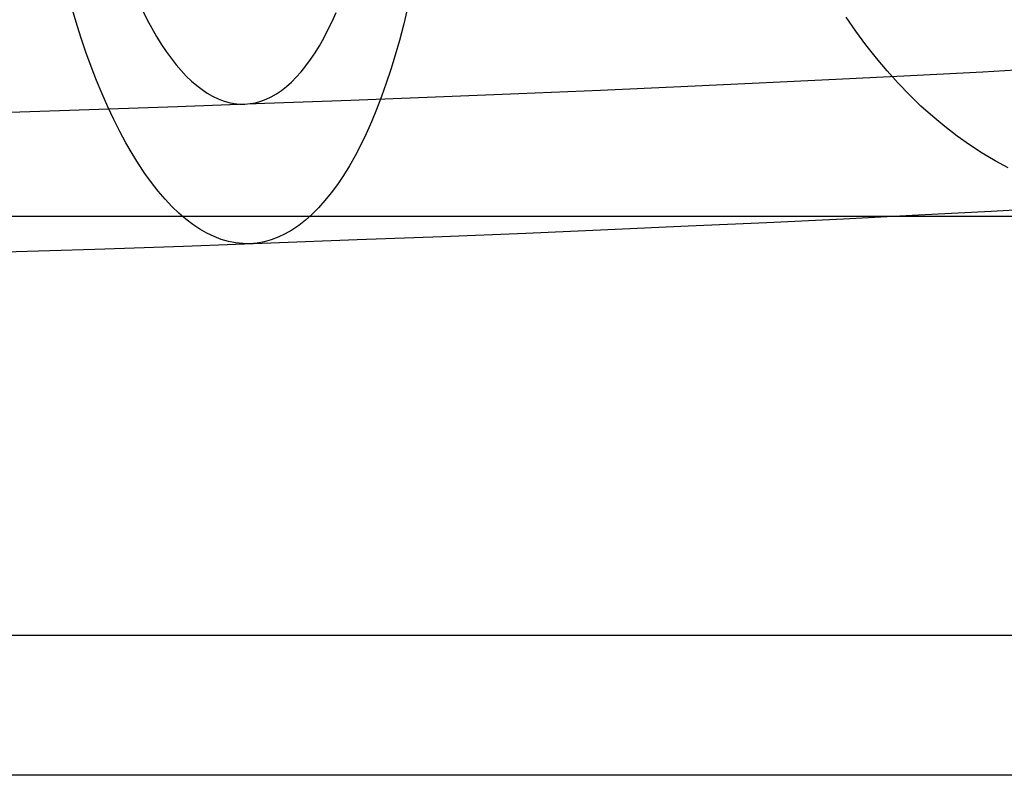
# Model space of a CAD drawing. Header units: millimetres. Extents: x -653 to -103, y 0 to 350.
# Tile 69 of 112: x -213 to -199, y 0 to 11. Entities that reach past the tile are written whole.
import ezdxf

# ---------------------------------------------------------------- set-up
doc = ezdxf.new("R2010")
doc.units = ezdxf.units.MM
doc.layers.add('Level Side Table Ferm Living', color=7, linetype='Continuous', true_color=0x000000)

msp = doc.modelspace()

# ---------------------------------------------------------------- linework, layer by layer
at = {"layer": 'Level Side Table Ferm Living'}
for p, q in [((-212.119, 10.781, 16.657), (-212.186, 11.005, 16.806)), ((-211.165, 10.942, 14.231), (-211.101, 10.814, 14.08)), ((-208.456, 10.789, 7.397), (-208.399, 10.916, 7.242)), ((-207.382, 10.96, 4.665), (-207.435, 10.737, 4.821)), ((-200.96, 10.65, 23.349), (-201.1, 10.853, 23.477)), ((-212.049, 10.563, 16.5), (-212.119, 10.781, 16.657)), ((-211.101, 10.814, 14.08), (-211.035, 10.692, 13.925)), ((-208.515, 10.668, 7.556), (-208.456, 10.789, 7.397)), ((-207.435, 10.737, 4.821), (-207.492, 10.519, 4.985)), ((-211.035, 10.692, 13.925), (-210.968, 10.575, 13.766)), ((-210.968, 10.575, 13.766), (-210.9, 10.465, 13.603)), ((-208.575, 10.552, 7.719), (-208.515, 10.668, 7.556)), ((-200.816, 10.454, 23.216), (-200.96, 10.65, 23.349)), ((-211.977, 10.35, 16.337), (-212.049, 10.563, 16.5)), ((-210.9, 10.465, 13.603), (-210.83, 10.361, 13.437)), ((-208.7, 10.34, 8.055), (-208.637, 10.443, 7.885)), ((-208.637, 10.443, 7.885), (-208.575, 10.552, 7.719)), ((-207.492, 10.519, 4.985), (-207.552, 10.308, 5.155)), ((-200.667, 10.264, 23.078), (-200.816, 10.454, 23.216)), ((-211.902, 10.144, 16.166), (-211.977, 10.35, 16.337)), ((-210.83, 10.361, 13.437), (-210.759, 10.263, 13.267)), ((-208.765, 10.244, 8.227), (-208.7, 10.34, 8.055)), ((-207.552, 10.308, 5.155), (-207.614, 10.103, 5.332)), ((-211.825, 9.945, 15.989), (-211.902, 10.144, 16.166)), ((-210.759, 10.263, 13.267), (-210.688, 10.171, 13.094)), ((-210.688, 10.171, 13.094), (-210.615, 10.086, 12.918)), ((-208.899, 10.07, 8.581), (-208.831, 10.154, 8.403)), ((-208.831, 10.154, 8.403), (-208.765, 10.244, 8.227)), ((-200.513, 10.082, 22.936), (-200.667, 10.264, 23.078)), ((-210.615, 10.086, 12.918), (-210.542, 10.008, 12.74)), ((-210.542, 10.008, 12.74), (-210.467, 9.937, 12.559)), ((-208.968, 9.993, 8.762), (-208.899, 10.07, 8.581)), ((-207.614, 10.103, 5.332), (-207.68, 9.905, 5.515)), ((-201.249, 9.964, 15.188), (-200.181, 10.017, 15.992)), ((-200.356, 9.907, 22.788), (-200.513, 10.082, 22.936)), ((-200.181, 10.017, 15.992), (-199.142, 10.071, 16.833)), ((-199.142, 10.071, 16.833), (-198.132, 10.126, 17.71)), ((-211.745, 9.752, 15.806), (-211.825, 9.945, 15.989)), ((-210.467, 9.937, 12.559), (-210.393, 9.872, 12.376)), ((-210.393, 9.872, 12.376), (-210.317, 9.814, 12.19)), ((-209.109, 9.86, 9.131), (-209.037, 9.923, 8.946)), ((-209.037, 9.923, 8.946), (-208.968, 9.993, 8.762)), ((-207.68, 9.905, 5.515), (-207.748, 9.714, 5.705)), ((-203.466, 9.86, 13.693), (-202.345, 9.911, 14.421)), ((-202.345, 9.911, 14.421), (-201.249, 9.964, 15.188)), ((-200.194, 9.74, 22.637), (-200.356, 9.907, 22.788)), ((-211.664, 9.567, 15.616), (-211.745, 9.752, 15.806)), ((-210.317, 9.814, 12.19), (-210.241, 9.763, 12.003)), ((-210.241, 9.763, 12.003), (-210.165, 9.72, 11.814)), ((-209.327, 9.712, 9.697), (-209.253, 9.754, 9.507)), ((-209.253, 9.754, 9.507), (-209.18, 9.803, 9.318)), ((-209.18, 9.803, 9.318), (-209.109, 9.86, 9.131)), ((-206.974, 9.711, 11.75), (-205.782, 9.76, 12.357)), ((-205.782, 9.76, 12.357), (-204.613, 9.809, 13.005)), ((-204.613, 9.809, 13.005), (-203.466, 9.86, 13.693)), ((-200.029, 9.58, 22.481), (-200.194, 9.74, 22.637)), ((-210.666, 9.574, 10.184), (-209.417, 9.619, 10.663)), ((-210.165, 9.72, 11.814), (-210.088, 9.683, 11.624)), ((-210.088, 9.683, 11.624), (-210.012, 9.653, 11.433)), ((-210.012, 9.653, 11.433), (-209.935, 9.631, 11.24)), ((-209.935, 9.631, 11.24), (-209.858, 9.616, 11.047)), ((-209.858, 9.616, 11.047), (-209.781, 9.608, 10.854)), ((-209.781, 9.608, 10.854), (-209.704, 9.607, 10.66)), ((-209.704, 9.607, 10.66), (-209.628, 9.614, 10.467)), ((-209.628, 9.614, 10.467), (-209.552, 9.627, 10.273)), ((-209.552, 9.627, 10.273), (-209.477, 9.648, 10.08)), ((-209.477, 9.648, 10.08), (-209.401, 9.676, 9.888)), ((-209.417, 9.619, 10.663), (-208.186, 9.664, 11.185)), ((-209.401, 9.676, 9.888), (-209.327, 9.712, 9.697)), ((-208.186, 9.664, 11.185), (-206.974, 9.711, 11.75)), ((-207.748, 9.714, 5.705), (-207.819, 9.53, 5.9)), ((-213.21, 9.489, 9.358), (-211.931, 9.531, 9.749)), ((-211.931, 9.531, 9.749), (-210.666, 9.574, 10.184)), ((-211.58, 9.388, 15.42), (-211.664, 9.567, 15.616)), ((-207.819, 9.53, 5.9), (-207.892, 9.353, 6.101)), ((-199.86, 9.428, 22.321), (-200.029, 9.58, 22.481)), ((-211.494, 9.217, 15.219), (-211.58, 9.388, 15.42)), ((-207.892, 9.353, 6.101), (-207.967, 9.184, 6.308)), ((-199.688, 9.285, 22.157), (-199.86, 9.428, 22.321)), ((-211.406, 9.054, 15.012), (-211.494, 9.217, 15.219)), ((-207.967, 9.184, 6.308), (-208.045, 9.022, 6.52)), ((-199.512, 9.15, 21.989), (-199.688, 9.285, 22.157)), ((-211.317, 8.899, 14.8), (-211.406, 9.054, 15.012)), ((-208.045, 9.022, 6.52), (-208.126, 8.869, 6.737)), ((-199.334, 9.023, 21.818), (-199.512, 9.15, 21.989)), ((-199.152, 8.905, 21.644), (-199.334, 9.023, 21.818)), ((-211.225, 8.752, 14.583), (-211.317, 8.899, 14.8)), ((-198.969, 8.796, 21.467), (-199.152, 8.905, 21.644)), ((-211.133, 8.613, 14.361), (-211.225, 8.752, 14.583)), ((-208.126, 8.869, 6.737), (-208.208, 8.723, 6.959)), ((-198.783, 8.696, 21.287), (-198.969, 8.796, 21.467)), ((-211.038, 8.483, 14.135), (-211.133, 8.613, 14.361)), ((-208.208, 8.723, 6.959), (-208.293, 8.586, 7.185)), ((-210.943, 8.361, 13.904), (-211.038, 8.483, 14.135)), ((-208.379, 8.457, 7.415), (-208.467, 8.337, 7.649)), ((-208.293, 8.586, 7.185), (-208.379, 8.457, 7.415)), ((-210.846, 8.247, 13.67), (-210.943, 8.361, 13.904)), ((-208.467, 8.337, 7.649), (-208.558, 8.226, 7.887)), ((-210.748, 8.143, 13.432), (-210.846, 8.247, 13.67)), ((-208.558, 8.226, 7.887), (-208.649, 8.123, 8.128)), ((-210.649, 8.048, 13.191), (-210.748, 8.143, 13.432)), ((-210.549, 7.962, 12.946), (-210.649, 8.048, 13.191)), ((-208.649, 8.123, 8.128), (-208.743, 8.03, 8.373)), ((-200.066, 8.02, 15.976), (-199.024, 8.075, 16.819)), ((-199.024, 8.075, 16.819), (-198.011, 8.13, 17.699)), ((-148.937, 8, 448), (-531.937, 8, 448)), ((-148.937, 8, 432), (-531.937, 8, 432)), ((-148.937, 8, 434), (-531.937, 8, 434)), ((-148.937, 8, 446), (-531.937, 8, 446)), ((-210.449, 7.884, 12.699), (-210.549, 7.962, 12.946)), ((-208.837, 7.945, 8.62), (-208.933, 7.87, 8.869)), ((-208.743, 8.03, 8.373), (-208.837, 7.945, 8.62)), ((-203.362, 7.863, 13.67), (-202.237, 7.914, 14.4)), ((-202.237, 7.914, 14.4), (-201.138, 7.967, 15.169)), ((-201.138, 7.967, 15.169), (-200.066, 8.02, 15.976)), ((-210.348, 7.817, 12.449), (-210.449, 7.884, 12.699)), ((-210.246, 7.758, 12.198), (-210.348, 7.817, 12.449)), ((-210.144, 7.71, 11.944), (-210.246, 7.758, 12.198)), ((-209.03, 7.804, 9.121), (-209.129, 7.748, 9.374)), ((-208.933, 7.87, 8.869), (-209.03, 7.804, 9.121)), ((-206.88, 7.714, 11.72), (-205.685, 7.762, 12.329)), ((-205.685, 7.762, 12.329), (-204.512, 7.812, 12.979)), ((-204.512, 7.812, 12.979), (-203.362, 7.863, 13.67)), ((-210.584, 7.576, 10.15), (-209.331, 7.621, 10.63)), ((-210.041, 7.67, 11.689), (-210.144, 7.71, 11.944)), ((-209.939, 7.64, 11.433), (-210.041, 7.67, 11.689)), ((-209.836, 7.62, 11.175), (-209.939, 7.64, 11.433)), ((-209.734, 7.61, 10.917), (-209.836, 7.62, 11.175)), ((-209.632, 7.609, 10.659), (-209.734, 7.61, 10.917)), ((-209.53, 7.617, 10.401), (-209.632, 7.609, 10.659)), ((-209.429, 7.635, 10.143), (-209.53, 7.617, 10.401)), ((-209.328, 7.663, 9.886), (-209.429, 7.635, 10.143)), ((-209.331, 7.621, 10.63), (-208.096, 7.667, 11.154)), ((-209.228, 7.701, 9.63), (-209.328, 7.663, 9.886)), ((-209.129, 7.748, 9.374), (-209.228, 7.701, 9.63)), ((-208.096, 7.667, 11.154), (-206.88, 7.714, 11.72)), ((-213.136, 7.491, 9.321), (-211.852, 7.533, 9.713)), ((-211.852, 7.533, 9.713), (-210.584, 7.576, 10.15)), ((-148.937, 2, 440), (-531.937, 2, 440)), ((-148.937, 0, 440), (-531.937, 0, 440)), ((-148.937, 0, 450), (-440.937, 0, 450)), ((-148.937, 0, 448), (-440.937, 0, 448)), ((-148.937, 0, 449), (-440.937, 0, 449))]:
    msp.add_line(p, q, dxfattribs=at)

doc.saveas('drawing.dxf')
